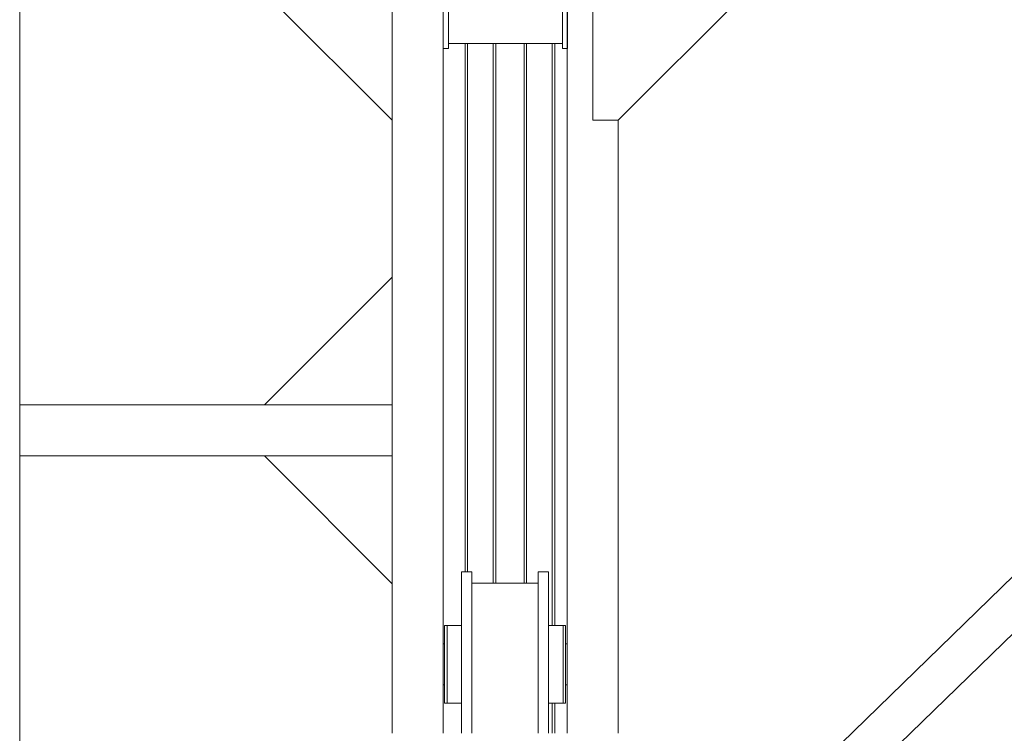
# Model space of a CAD drawing. Header units: millimetres. Extents: x 53056 to 116131, y -669674 to -625124.
# Tile 127 of 168: x 69089 to 71015, y -644521 to -643124. Entities that reach past the tile are written whole.
import ezdxf

# ---------------------------------------------------------------- set-up
doc = ezdxf.new("R2010")
doc.units = ezdxf.units.MM
doc.header["$MEASUREMENT"] = 0
doc.linetypes.add('DGN Style 1', pattern=[536.199087, 0.892178, -535.306909])
for name, color, linetype, lineweight in [('Side Cradle Hydraulic Arm Support', 7, 'Continuous', 0), ('Side Cradle Stbd', 7, 'Continuous', 0), ('Side Slip Rails', 7, 'Continuous', 0)]:
    doc.layers.add(name, color=color, linetype=linetype, lineweight=lineweight)

# ---------------------------------------------------------------- blocks, each defined once
blk = doc.blocks.new('*U85')
at = {"layer": 'Side Cradle Hydraulic Arm Support', "color": 7, "linetype": 'Continuous', "lineweight": 0}
for p, q in [((275, 316.7), (275, 1109.5)), ((1003.7, 316.7), (275, 316.7)), ((275, 216.7), (275, 316.7)), ((275, 316.7), (275, 316.7)), ((275, 216.7), (275, 217.1)), ((1003.7, 216.7), (275, 216.7)), ((275, -809.4), (275, 216.7))]:
    blk.add_line(p, q, dxfattribs=at)
at = {"layer": 'Side Cradle Stbd', "color": 7, "linetype": 'Continuous', "lineweight": 0}
for p, q in [((1003.7, 566.7), (753.7, 316.7)), ((1003.7, -33.3), (753.7, 216.7)), ((1003.7, -340.5), (753.7, -590.5))]:
    blk.add_line(p, q, dxfattribs=at)
blk = doc.blocks.new('*U55')
at = {"layer": 'Side Cradle Stbd', "color": 7, "linetype": 'Continuous', "lineweight": 0}
for p, q in [((-14776.7, 5605.1), (-14776.7, 4078.8)), ((-14434.3, 2878.8), (-14434.3, 4393.4)), ((-14384.3, 4079.1), (-14384.3, 4393.4)), ((-14666.7, 4328.8), (-14666.7, 4228.8)), ((-14443.7, 4228.8), (-14443.7, 4328.8)), ((-14334.3, 4079.1), (-14084.3, 4329.1)), ((-14666.7, 4218.8), (-14676.7, 4218.8)), ((-14676.7, 4218.8), (-14676.7, 2878.8)), ((-14443.7, 4228.8), (-14666.7, 4228.8)), ((-14666.7, 4228.8), (-14666.7, 4218.8)), ((-14443.7, 4218.8), (-14443.7, 4228.8)), ((-14433.7, 4218.8), (-14443.7, 4218.8)), ((-14235.8, 2530.6), (-12483.7, 4235.8)), ((-14179.2, 2474), (-12427.1, 4179.2)), ((-14776.7, 4079.1), (-14776.7, 2878.8)), ((-14384.3, 4079.1), (-14334.3, 4079.1)), ((-14334.3, 2878.8), (-14334.3, 4079.1)), ((-14640.8, 3195), (-14640.8, 3181.2)), ((-14490.8, 3195), (-14490.8, 3181.2)), ((-14620.8, 3172.8), (-14490.8, 3172.8)), ((-14669.3, 3090), (-14669.3, 3084.2)), ((-14669.3, 3067.7), (-14669.3, 3084.2)), ((-14640.8, 3084.2), (-14640.8, 3090)), ((-14620.8, 3083.2), (-14620.8, 3013.8)), ((-14470.8, 3083.2), (-14470.8, 3013.8)), ((-14437.3, 3090), (-14437.3, 3084.2)), ((-14437.3, 3067.7), (-14437.3, 3084.2)), ((-14676.7, 3053.8), (-14674.3, 3053.8)), ((-14674.3, 3050.8), (-14674.3, 3053.8)), ((-14437.3, 3053.8), (-14434.3, 3053.8)), ((-14669.3, 3013.8), (-14669.3, 2984.7)), ((-14674.3, 2973.8), (-14676.7, 2973.8)), ((-14434.3, 2973.8), (-14437.3, 2973.8))]:
    blk.add_line(p, q, dxfattribs=at)
at = {"layer": 'Side Cradle Stbd', "color": 7, "linetype": 'Continuous', "lineweight": 0, "flags": 128}
for points in [[(-14676.7, 4218.8), (-14676.7, 4238.3), (-14676.7, 4328.8), (-14676.7, 4388.8)], [(-14433.7, 4388.8), (-14433.7, 4328.8), (-14433.7, 4238.3), (-14433.7, 4218.8)], [(-14640.8, 3195), (-14620.8, 3195), (-14620.8, 3195)], [(-14640.8, 2878.8), (-14640.8, 2885.7), (-14640.8, 2944.5), (-14640.8, 3013.8), (-14640.8, 3083.2), (-14640.8, 3141.9), (-14640.8, 3181.2)], [(-14620.8, 3083.2), (-14620.8, 3141.9), (-14620.8, 3181.2), (-14620.8, 3195)], [(-14490.8, 3195), (-14470.8, 3195), (-14470.8, 3195)], [(-14490.8, 3013.8), (-14490.8, 3013.8), (-14490.8, 3083.2), (-14490.8, 3141.9), (-14490.8, 3181.2)], [(-14470.8, 3083.2), (-14470.8, 3141.9), (-14470.8, 3181.2), (-14470.8, 3195)], [(-14669.3, 3090), (-14669.3, 3090), (-14674.3, 3090), (-14674.3, 3084.2), (-14674.3, 3067.7), (-14674.3, 3043), (-14674.3, 3013.8), (-14674.3, 2984.7), (-14674.3, 2959.9), (-14674.3, 2943.4), (-14674.3, 2937.6), (-14669.3, 2937.6), (-14669.3, 2937.6)], [(-14640.8, 3090), (-14669.3, 3090), (-14669.3, 3090)], [(-14442.3, 3090), (-14442.3, 3090), (-14470.8, 3090)], [(-14437.3, 3090), (-14437.3, 3090), (-14442.3, 3090), (-14442.3, 3084.2), (-14442.3, 3067.7), (-14442.3, 3043), (-14442.3, 3013.8), (-14442.3, 3013.8)], [(-14669.3, 3067.7), (-14669.3, 3043), (-14669.3, 3013.8), (-14669.3, 2984.7), (-14669.3, 2984.7)], [(-14437.3, 3067.7), (-14437.3, 3043), (-14437.3, 3013.8), (-14437.3, 2984.7), (-14437.3, 2959.9), (-14437.3, 2943.4), (-14437.3, 2937.6)], [(-14674.3, 3043), (-14674.3, 3049.2), (-14674.3, 3050.8)], [(-14674.3, 3042.1), (-14674.3, 3042.1), (-14674.3, 3042.4), (-14674.3, 3043)], [(-14620.8, 2878.8), (-14620.8, 2885.7), (-14620.8, 2944.5), (-14620.8, 3013.8)], [(-14490.8, 2878.8), (-14490.8, 2885.7), (-14490.8, 2944.5), (-14490.8, 3013.8)], [(-14470.8, 2878.8), (-14470.8, 2885.7), (-14470.8, 2944.5), (-14470.8, 3013.8)], [(-14442.3, 3013.8), (-14442.3, 3013.8), (-14442.3, 2984.7), (-14442.3, 2959.9), (-14442.3, 2943.4), (-14442.3, 2937.6)], [(-14674.3, 2985.5), (-14674.3, 2985.5), (-14674.3, 2985.5), (-14674.3, 2997.1), (-14674.3, 2998.5), (-14674.3, 2998.5), (-14674.3, 2998.5)], [(-14674.3, 2984.7), (-14674.3, 2985.2), (-14674.3, 2985.3), (-14674.3, 2985.5), (-14674.3, 2985.5)], [(-14674.3, 2973.8), (-14674.3, 2973.8), (-14674.3, 2976.3), (-14674.3, 2976.9), (-14674.3, 2976.9), (-14674.3, 2976.9), (-14674.3, 2984.4), (-14674.3, 2984.7)], [(-14669.3, 2984.7), (-14669.3, 2984.7), (-14669.3, 2959.9)], [(-14640.8, 2944.5), (-14640.8, 2957.9), (-14640.8, 2959.9), (-14640.8, 2959.9), (-14640.8, 2981.6), (-14640.8, 2984.7), (-14640.8, 2984.7), (-14640.8, 2984.7)], [(-14442.3, 2984.7), (-14442.3, 2984.7), (-14442.3, 2959.9), (-14442.3, 2959.9)], [(-14669.3, 2959.9), (-14669.3, 2959.9), (-14669.3, 2943.4), (-14669.3, 2937.6), (-14640.8, 2937.6)], [(-14640.8, 2937.6), (-14640.8, 2937.6), (-14640.8, 2937.6), (-14640.8, 2942.7), (-14640.8, 2943.4), (-14640.8, 2943.4), (-14640.8, 2944.5)], [(-14470.8, 2937.6), (-14442.3, 2937.6), (-14442.3, 2937.6)], [(-14442.3, 2937.6), (-14442.3, 2937.6), (-14437.3, 2937.6), (-14437.3, 2937.6)]]:
    blk.add_lwpolyline(points, dxfattribs=at)
at = {"layer": 'Side Slip Rails', "color": 7, "linetype": 'Continuous', "lineweight": 0}
for p, q in [((-14633.8, 4228.8), (-14633.8, 3195)), ((-14629.1, 4228.8), (-14629.1, 3195)), ((-14578.8, 4228.8), (-14578.8, 3172.8)), ((-14573.8, 4228.8), (-14573.8, 3172.8)), ((-14518.8, 4228.8), (-14518.8, 3172.8)), ((-14513.8, 4228.8), (-14513.8, 3172.8)), ((-14463.4, 4228.8), (-14463.4, 3090)), ((-14458.8, 4228.8), (-14458.8, 3090)), ((-14463.4, 2937.6), (-14463.4, 2878.8)), ((-14458.8, 2937.6), (-14458.8, 2878.8))]:
    blk.add_line(p, q, dxfattribs=at)
at = {"layer": 'Side Cradle Stbd', "color": 7, "linetype": 'Continuous', "lineweight": 0, "extrusion": (0, 0, -1), "rotation": 180}
blk.add_blockref('*U85', (15780.4, 3738.3), dxfattribs=at)

msp = doc.modelspace()

# ---------------------------------------------------------------- block references
at = {"color": 7, "linetype": 'DGN Style 1', "lineweight": 0}
msp.add_blockref('*U55', (84593.95, -647399.35), dxfattribs=at)

doc.saveas('drawing.dxf')
